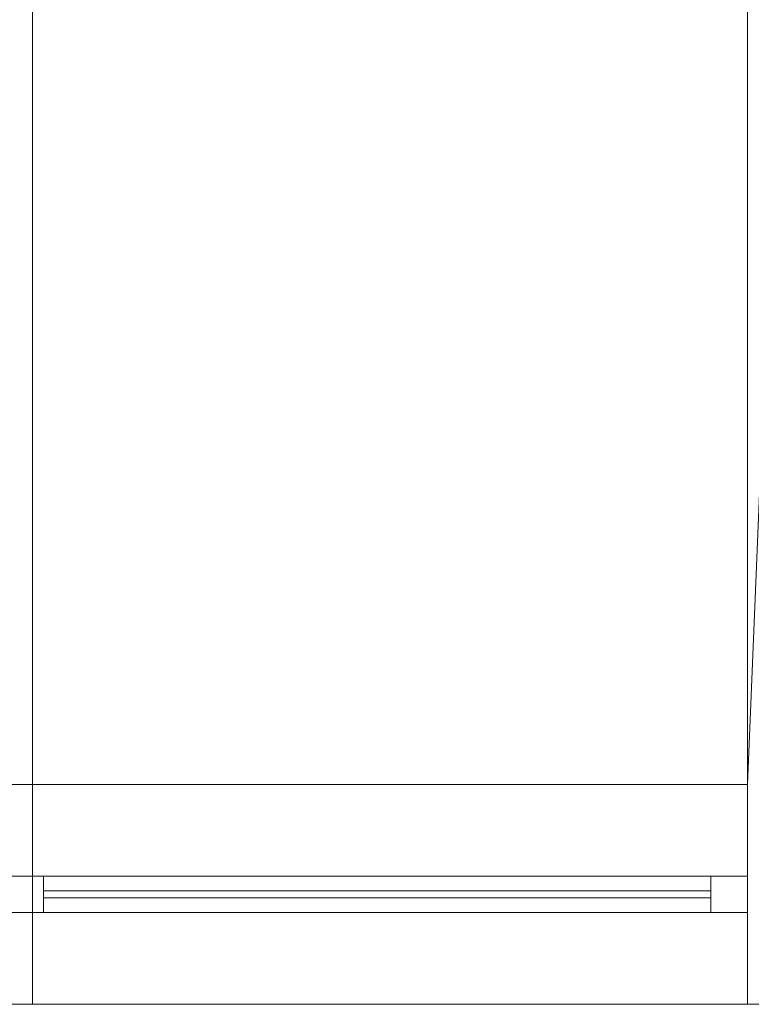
# Model space of a CAD drawing. Header units: millimetres. Extents: x -430348 to -225823, y -86243 to 5084.
# Tile 233 of 256: x -380907 to -379909, y -50985 to -49642. Entities that reach past the tile are written whole.
import ezdxf

# ---------------------------------------------------------------- set-up
doc = ezdxf.new("R2010")
doc.units = ezdxf.units.MM
for name, color, linetype, lineweight in [('A-GLAZ-CURT', 52, 'Continuous', 9), ('A-GLAZ-CWMG', 51, 'Continuous', 9), ('A-ROOF', 132, 'Continuous', 9), ('A-WALL', 113, 'Continuous', 9)]:
    doc.layers.add(name, color=color, linetype=linetype, lineweight=lineweight)

# ---------------------------------------------------------------- blocks, each defined once
blk = doc.blocks.new('System Panel - Door-566707-_3D_ Copy 1')
at = {"layer": 'A-GLAZ-CURT'}
mesh = blk.add_polyface(dxfattribs=at)
corners = [(-455, 5), (-455, 5, 1426.1), (455, 5, 1426.1), (455, 5)]
mesh.append_faces([[corners[k] for k in face] for face in [(2, 3, 0, 1)]])
mesh = blk.add_polyface(dxfattribs=at)
corners = [(455, -5), (-455, -5), (-455, 5), (455, 5)]
mesh.append_faces([[corners[k] for k in face] for face in [(0, 1, 2, 3)]])
mesh = blk.add_polyface(dxfattribs=at)
corners = [(-455, -5, 1426.1), (455, -5, 1426.1), (455, 5, 1426.1), (-455, 5, 1426.1)]
mesh.append_faces([[corners[k] for k in face] for face in [(0, 1, 2, 3)]])
mesh = blk.add_polyface(dxfattribs=at)
corners = [(-455, -5), (-455, -5, 1426.1), (-455, 5, 1426.1), (-455, 5)]
mesh.append_faces([[corners[k] for k in face] for face in [(0, 1, 2, 3)]])
mesh = blk.add_polyface(dxfattribs=at)
corners = [(455, -5, 1426.1), (455, -5), (455, 5), (455, 5, 1426.1)]
mesh.append_faces([[corners[k] for k in face] for face in [(0, 1, 2, 3)]])
mesh = blk.add_polyface(dxfattribs=at)
corners = [(-455, -5), (455, -5), (455, -5, 1426.1), (-455, -5, 1426.1)]
mesh.append_faces([[corners[k] for k in face] for face in [(3, 0, 1, 2)]])
blk = doc.blocks.new('System Panel - Glazed-566721-_3D_ Copy 1')
at = {"layer": 'A-GLAZ-CURT', "transparency": 33554471}
mesh = blk.add_polyface(dxfattribs=at)
corners = [(-455, 5), (-455, 5, 275), (455, 5, 275), (455, 5)]
mesh.append_faces([[corners[k] for k in face] for face in [(1, 2, 3, 0)]])
mesh = blk.add_polyface(dxfattribs=at)
corners = [(455, -5), (-455, -5), (-455, 5), (455, 5)]
mesh.append_faces([[corners[k] for k in face] for face in [(0, 1, 2, 3)]])
mesh = blk.add_polyface(dxfattribs=at)
corners = [(-455, -5, 275), (455, -5, 275), (455, 5, 275), (-455, 5, 275)]
mesh.append_faces([[corners[k] for k in face] for face in [(0, 1, 2, 3)]])
mesh = blk.add_polyface(dxfattribs=at)
corners = [(-455, -5), (-455, -5, 275), (-455, 5, 275), (-455, 5)]
mesh.append_faces([[corners[k] for k in face] for face in [(0, 1, 2, 3)]])
mesh = blk.add_polyface(dxfattribs=at)
corners = [(455, -5, 275), (455, -5), (455, 5), (455, 5, 275)]
mesh.append_faces([[corners[k] for k in face] for face in [(0, 1, 2, 3)]])
mesh = blk.add_polyface(dxfattribs=at)
corners = [(-455, -5), (455, -5), (455, -5, 275), (-455, -5, 275)]
mesh.append_faces([[corners[k] for k in face] for face in [(2, 3, 0, 1)]])
blk = doc.blocks.new('Rectangular Mullion - 50mm x 50mm-264342-_3D_ Copy 1')
at = {"layer": 'A-GLAZ-CWMG'}
mesh = blk.add_polyface(dxfattribs=at)
corners = [(25, 25, -350), (25, -25, -350), (-25, -25, -350), (-25, 25, -350)]
mesh.append_faces([[corners[k] for k in face] for face in [(0, 1, 2, 3)]])
mesh = blk.add_polyface(dxfattribs=at)
corners = [(-25, 25), (25, 25), (25, 25, -350), (-25, 25, -350)]
mesh.append_faces([[corners[k] for k in face] for face in [(3, 0, 1, 2)]])
mesh = blk.add_polyface(dxfattribs=at)
corners = [(-25, -25), (-25, 25), (-25, 25, -350), (-25, -25, -350)]
mesh.append_faces([[corners[k] for k in face] for face in [(3, 0, 1, 2)]])
mesh = blk.add_polyface(dxfattribs=at)
corners = [(25, 25), (25, -25), (25, -25, -350), (25, 25, -350)]
mesh.append_faces([[corners[k] for k in face] for face in [(3, 0, 1, 2)]])
mesh = blk.add_polyface(dxfattribs=at)
corners = [(25, -25), (-25, -25), (-25, -25, -350), (25, -25, -350)]
mesh.append_faces([[corners[k] for k in face] for face in [(3, 0, 1, 2)]])
blk = doc.blocks.new('Rectangular Mullion - 50mm x 50mm-566706-_3D_ Copy 1')
at = {"layer": 'A-GLAZ-CWMG'}
mesh = blk.add_polyface(dxfattribs=at)
corners = [(25, 25), (-25, 25), (-25, -25), (25, -25)]
mesh.append_faces([[corners[k] for k in face] for face in [(2, 3, 0, 1)]])
mesh = blk.add_polyface(dxfattribs=at)
corners = [(-25, 25), (25, 25), (25, 25, -1501.1), (-25, 25, -1501.1)]
mesh.append_faces([[corners[k] for k in face] for face in [(3, 0, 1, 2)]])
mesh = blk.add_polyface(dxfattribs=at)
corners = [(-25, -25), (-25, 25), (-25, 25, -1501.1), (-25, -25, -1501.1)]
mesh.append_faces([[corners[k] for k in face] for face in [(3, 0, 1, 2)]])
mesh = blk.add_polyface(dxfattribs=at)
corners = [(25, 25), (25, -25), (25, -25, -1501.1), (25, 25, -1501.1)]
mesh.append_faces([[corners[k] for k in face] for face in [(3, 0, 1, 2)]])
mesh = blk.add_polyface(dxfattribs=at)
corners = [(25, -25), (-25, -25), (-25, -25, -1501.1), (25, -25, -1501.1)]
mesh.append_faces([[corners[k] for k in face] for face in [(3, 0, 1, 2)]])
blk = doc.blocks.new('Rectangular Mullion - 50mm x 50mm-543632-_3D_ Copy 1')
at = {"layer": 'A-GLAZ-CWMG'}
mesh = blk.add_polyface(dxfattribs=at)
corners = [(25, 25), (-25, 25), (-25, -25), (25, -25)]
mesh.append_faces([[corners[k] for k in face] for face in [(2, 3, 0, 1)]])
mesh = blk.add_polyface(dxfattribs=at)
corners = [(25, 25, -910), (25, -25, -910), (-25, -25, -910), (-25, 25, -910)]
mesh.append_faces([[corners[k] for k in face] for face in [(0, 1, 2, 3)]])
mesh = blk.add_polyface(dxfattribs=at)
corners = [(-25, 25), (25, 25), (25, 25, -910), (-25, 25, -910)]
mesh.append_faces([[corners[k] for k in face] for face in [(0, 1, 2, 3)]])
mesh = blk.add_polyface(dxfattribs=at)
corners = [(-25, -25), (-25, 25), (-25, 25, -910), (-25, -25, -910)]
mesh.append_faces([[corners[k] for k in face] for face in [(0, 1, 2, 3)]])
mesh = blk.add_polyface(dxfattribs=at)
corners = [(25, 25), (25, -25), (25, -25, -910), (25, 25, -910)]
mesh.append_faces([[corners[k] for k in face] for face in [(0, 1, 2, 3)]])
mesh = blk.add_polyface(dxfattribs=at)
corners = [(25, -25), (-25, -25), (-25, -25, -910), (25, -25, -910)]
mesh.append_faces([[corners[k] for k in face] for face in [(0, 1, 2, 3)]])
blk = doc.blocks.new('Rectangular Mullion - 50mm x 50mm-543629-_3D_ Copy 1')
at = {"layer": 'A-GLAZ-CWMG'}
mesh = blk.add_polyface(dxfattribs=at)
corners = [(0, 25), (-50, 25), (-50, -25), (0, -25)]
mesh.append_faces([[corners[k] for k in face] for face in [(2, 3, 0, 1)]])
mesh = blk.add_polyface(dxfattribs=at)
corners = [(0, 25, -910), (0, -25, -910), (-50, -25, -910), (-50, 25, -910)]
mesh.append_faces([[corners[k] for k in face] for face in [(0, 1, 2, 3)]])
mesh = blk.add_polyface(dxfattribs=at)
corners = [(-50, 25), (0, 25), (0, 25, -910), (-50, 25, -910)]
mesh.append_faces([[corners[k] for k in face] for face in [(0, 1, 2, 3)]])
mesh = blk.add_polyface(dxfattribs=at)
corners = [(-50, -25), (-50, 25), (-50, 25, -910), (-50, -25, -910)]
mesh.append_faces([[corners[k] for k in face] for face in [(0, 1, 2, 3)]])
mesh = blk.add_polyface(dxfattribs=at)
corners = [(0, 25), (0, -25), (0, -25, -910), (0, 25, -910)]
mesh.append_faces([[corners[k] for k in face] for face in [(0, 1, 2, 3)]])
mesh = blk.add_polyface(dxfattribs=at)
corners = [(0, -25), (-50, -25), (-50, -25, -910), (0, -25, -910)]
mesh.append_faces([[corners[k] for k in face] for face in [(0, 1, 2, 3)]])
blk = doc.blocks.new('Rectangular Mullion - 50mm x 50mm-543628-_3D_ Copy 1')
at = {"layer": 'A-GLAZ-CWMG'}
mesh = blk.add_polyface(dxfattribs=at)
corners = [(0, 25), (-50, 25), (-50, -25), (0, -25)]
mesh.append_faces([[corners[k] for k in face] for face in [(2, 3, 0, 1)]])
mesh = blk.add_polyface(dxfattribs=at)
corners = [(0, 25, -910), (0, -25, -910), (-50, -25, -910), (-50, 25, -910)]
mesh.append_faces([[corners[k] for k in face] for face in [(0, 1, 2, 3)]])
mesh = blk.add_polyface(dxfattribs=at)
corners = [(-50, 25), (0, 25), (0, 25, -910), (-50, 25, -910)]
mesh.append_faces([[corners[k] for k in face] for face in [(0, 1, 2, 3)]])
mesh = blk.add_polyface(dxfattribs=at)
corners = [(-50, -25), (-50, 25), (-50, 25, -910), (-50, -25, -910)]
mesh.append_faces([[corners[k] for k in face] for face in [(0, 1, 2, 3)]])
mesh = blk.add_polyface(dxfattribs=at)
corners = [(0, 25), (0, -25), (0, -25, -910), (0, 25, -910)]
mesh.append_faces([[corners[k] for k in face] for face in [(0, 1, 2, 3)]])
mesh = blk.add_polyface(dxfattribs=at)
corners = [(0, -25), (-50, -25), (-50, -25, -910), (0, -25, -910)]
mesh.append_faces([[corners[k] for k in face] for face in [(0, 1, 2, 3)]])
blk = doc.blocks.new('Rectangular Mullion - 50mm x 50mm-566723-_3D_ Copy 1')
at = {"layer": 'A-GLAZ-CWMG'}
mesh = blk.add_polyface(dxfattribs=at)
corners = [(0, 25, -1501.1), (0, -25, -1501.1), (-50, -25, -1501.1), (-50, 25, -1501.1)]
mesh.append_faces([[corners[k] for k in face] for face in [(0, 1, 2, 3)]])
mesh = blk.add_polyface(dxfattribs=at)
corners = [(-50, 25), (0, 25), (0, 25, -1501.1), (-50, 25, -1501.1)]
mesh.append_faces([[corners[k] for k in face] for face in [(3, 0, 1, 2)]])
mesh = blk.add_polyface(dxfattribs=at)
corners = [(-50, -25), (-50, 25), (-50, 25, -1501.1), (-50, -25, -1501.1)]
mesh.append_faces([[corners[k] for k in face] for face in [(3, 0, 1, 2)]])
mesh = blk.add_polyface(dxfattribs=at)
corners = [(0, 25), (0, -25), (0, -25, -1501.1), (0, 25, -1501.1)]
mesh.append_faces([[corners[k] for k in face] for face in [(3, 0, 1, 2)]])
mesh = blk.add_polyface(dxfattribs=at)
corners = [(0, -25), (-50, -25), (-50, -25, -1501.1), (0, -25, -1501.1)]
mesh.append_faces([[corners[k] for k in face] for face in [(3, 0, 1, 2)]])
blk = doc.blocks.new('Rectangular Mullion - 50mm x 50mm-263558-_3D_ Copy 1')
at = {"layer": 'A-GLAZ-CWMG'}
mesh = blk.add_polyface(dxfattribs=at)
corners = [(0, 25), (-50, 25), (-50, -25), (0, -25)]
mesh.append_faces([[corners[k] for k in face] for face in [(2, 3, 0, 1)]])
mesh = blk.add_polyface(dxfattribs=at)
corners = [(-50, 25), (0, 25), (0, 25, -350), (-50, 25, -350)]
mesh.append_faces([[corners[k] for k in face] for face in [(3, 0, 1, 2)]])
mesh = blk.add_polyface(dxfattribs=at)
corners = [(-50, -25), (-50, 25), (-50, 25, -350), (-50, -25, -350)]
mesh.append_faces([[corners[k] for k in face] for face in [(3, 0, 1, 2)]])
mesh = blk.add_polyface(dxfattribs=at)
corners = [(0, 25), (0, -25), (0, -25, -350), (0, 25, -350)]
mesh.append_faces([[corners[k] for k in face] for face in [(3, 0, 1, 2)]])
mesh = blk.add_polyface(dxfattribs=at)
corners = [(0, -25), (-50, -25), (-50, -25, -350), (0, -25, -350)]
mesh.append_faces([[corners[k] for k in face] for face in [(3, 0, 1, 2)]])

msp = doc.modelspace()

# ---------------------------------------------------------------- block references
at = {"layer": 'A-GLAZ-CURT', "rotation": 180}
msp.add_blockref('System Panel - Door-566707-_3D_ Copy 1', (-380419.1, -50835.4, 59277.6), dxfattribs=at)
at = {"layer": 'A-GLAZ-CURT', "transparency": 33554471, "rotation": 180}
msp.add_blockref('System Panel - Glazed-566721-_3D_ Copy 1', (-380419.1, -50835.4, 60753.7), dxfattribs=at)
at = {"layer": 'A-GLAZ-CWMG', "extrusion": (0, 0, -1)}
for name, p in [('Rectangular Mullion - 50mm x 50mm-264342-_3D_ Copy 1', (380899.1, -50835.4, -60728.7)), ('Rectangular Mullion - 50mm x 50mm-566706-_3D_ Copy 1', (380899.1, -50835.4, -59227.6))]:
    msp.add_blockref(name, p, dxfattribs=at)
at = {"layer": 'A-GLAZ-CWMG', "extrusion": (-1, 0, 0), "rotation": 90}
for name, p in [('Rectangular Mullion - 50mm x 50mm-543632-_3D_ Copy 1', (50835.4, 60728.7, 380874.1)), ('Rectangular Mullion - 50mm x 50mm-543629-_3D_ Copy 1', (50835.4, 61078.7, 380874.1))]:
    msp.add_blockref(name, p, dxfattribs=at)
at = {"layer": 'A-GLAZ-CWMG', "extrusion": (1, 0, 0), "rotation": 270}
msp.add_blockref('Rectangular Mullion - 50mm x 50mm-543628-_3D_ Copy 1', (-50835.4, 59227.6, -379964.1), dxfattribs=at)
at = {"layer": 'A-GLAZ-CWMG'}
for name, p in [('Rectangular Mullion - 50mm x 50mm-566723-_3D_ Copy 1', (-379914.1, -50835.4, 60728.7)), ('Rectangular Mullion - 50mm x 50mm-263558-_3D_ Copy 1', (-379914.1, -50835.4, 61078.7))]:
    msp.add_blockref(name, p, dxfattribs=at)

# ---------------------------------------------------------------- meshes
at = {"layer": 'A-ROOF'}
mesh = msp.add_polyface(dxfattribs=at)
corners = [(-380889.1, -50985.4, 61193.8), (-382294.1, -50985.4, 61070.9), (-382294.1, -43405.4, 61070.9), (-380889.1, -43405.4, 61193.8)]
mesh.append_faces([[corners[k] for k in face] for face in [(1, 2, 3, 0)]])
mesh = msp.add_polyface(dxfattribs=at)
corners = [(-382294.1, -50985.4, 61171.3), (-380889.1, -50985.4, 61294.2), (-380889.1, -43405.4, 61294.2), (-382294.1, -43405.4, 61171.3)]
mesh.append_faces([[corners[k] for k in face] for face in [(2, 3, 0, 1)]])
mesh = msp.add_polyface(dxfattribs=at)
corners = [(-379484.1, -43405.4, 61070.9), (-379484.1, -50985.4, 61070.9), (-380889.1, -50985.4, 61193.8), (-380889.1, -43405.4, 61193.8)]
mesh.append_faces([[corners[k] for k in face] for face in [(0, 1, 2, 3)]])
mesh = msp.add_polyface(dxfattribs=at)
corners = [(-379484.1, -50985.4, 61171.3), (-379484.1, -43405.4, 61171.3), (-380889.1, -43405.4, 61294.2), (-380889.1, -50985.4, 61294.2)]
mesh.append_faces([[corners[k] for k in face] for face in [(3, 0, 1, 2)]])
mesh = msp.add_polyface(dxfattribs=at)
corners = [(-379484.1, -50985.4, 61171.3), (-380889.1, -50985.4, 61294.2), (-382294.1, -50985.4, 61171.3), (-382294.1, -50985.4, 61070.9), (-380889.1, -50985.4, 61193.8), (-379484.1, -50985.4, 61070.9)]
mesh.append_faces([[corners[k] for k in face] for face in [(0, 1, 4, 5)]], dxfattribs={"vtx1": -1})
mesh.append_faces([[corners[k] for k in face] for face in [(2, 3, 4, 1)]], dxfattribs={"vtx2": -1})
at = {"layer": 'A-WALL'}
mesh = msp.add_polyface(dxfattribs=at)
corners = [(-379914.1, -50985.4, 57947.5), (-379914.1, -50985.4, 59227.6), (-379914.1, -50985.4, 61078.7), (-379914.1, -50985.4, 61108.5), (-379914.1, -50685.4, 61108.5), (-379914.1, -43705.4, 61108.5), (-379914.1, -43405.4, 61108.5), (-379914.1, -43405.4, 57947.5), (-379914.1, -43705.4, 57947.5), (-379914.1, -50685.4, 57947.5)]
mesh.append_faces([[corners[k] for k in face] for face in [(1, 9, 0)]], dxfattribs={"vtx0": -1})
mesh.append_faces([[corners[k] for k in face] for face in [(1, 5, 8, 9)]], dxfattribs={"vtx0": -1, "vtx1": -1, "vtx3": -1})
mesh.append_faces([[corners[k] for k in face] for face in [(1, 4, 5)]], dxfattribs={"vtx0": -1, "vtx2": -1})
mesh.append_faces([[corners[k] for k in face] for face in [(2, 3, 4, 1)]], dxfattribs={"vtx2": -1})
mesh.append_faces([[corners[k] for k in face] for face in [(5, 6, 7, 8)]], dxfattribs={"vtx3": -1})
mesh = msp.add_polyface(dxfattribs=at)
corners = [(-379614.1, -43405.4, 57947.5), (-379614.1, -50985.4, 57947.5), (-379914.1, -50985.4, 57947.5), (-379914.1, -50685.4, 57947.5), (-379914.1, -43705.4, 57947.5), (-379914.1, -43405.4, 57947.5)]
mesh.append_faces([[corners[k] for k in face] for face in [(3, 0, 1, 2), (0, 3, 4, 5)]], dxfattribs={"vtx0": -1})
mesh = msp.add_polyface(dxfattribs=at)
corners = [(-379614.1, -50985.4, 61082.3), (-379614.1, -43405.4, 61082.3), (-379914.1, -43405.4, 61108.5), (-379914.1, -43705.4, 61108.5), (-379914.1, -50685.4, 61108.5), (-379914.1, -50985.4, 61108.5)]
mesh.append_faces([[corners[k] for k in face] for face in [(4, 5, 0, 1), (1, 2, 3, 4)]], dxfattribs={"vtx3": -1})
mesh = msp.add_polyface(dxfattribs=at)
corners = [(-379914.1, -50685.4, 57947.5), (-381869.1, -50685.4, 57947.5), (-381869.1, -50685.4, 59227.6), (-379914.1, -50685.4, 59227.6), (-381869.1, -50685.4, 61108.1), (-380889.1, -50685.4, 61193.8), (-379914.1, -50685.4, 61108.5), (-379914.1, -50685.4, 61078.7), (-381869.1, -50685.4, 61078.7)]
mesh.append_faces([[corners[k] for k in face] for face in [(2, 3, 0, 1)]])
mesh.append_faces([[corners[k] for k in face] for face in [(6, 7, 5)]], dxfattribs={"vtx1": -1})
mesh.append_faces([[corners[k] for k in face] for face in [(8, 4, 5, 7)]], dxfattribs={"vtx2": -1})
mesh = msp.add_polyface(dxfattribs=at)
corners = [(-379914.1, -50985.4, 57947.5), (-381869.1, -50985.4, 57947.5), (-381869.1, -50685.4, 57947.5), (-379914.1, -50685.4, 57947.5)]
mesh.append_faces([[corners[k] for k in face] for face in [(3, 0, 1, 2)]])
mesh = msp.add_polyface(dxfattribs=at)
corners = [(-381869.1, -50985.4, 59227.6), (-379914.1, -50985.4, 59227.6), (-379914.1, -50685.4, 59227.6), (-381869.1, -50685.4, 59227.6)]
mesh.append_faces([[corners[k] for k in face] for face in [(0, 1, 2, 3)]])
mesh = msp.add_polyface(dxfattribs=at)
corners = [(-379914.1, -50985.4, 61078.7), (-381869.1, -50985.4, 61078.7), (-381869.1, -50685.4, 61078.7), (-379914.1, -50685.4, 61078.7)]
mesh.append_faces([[corners[k] for k in face] for face in [(3, 0, 1, 2)]])
mesh = msp.add_polyface(dxfattribs=at)
corners = [(-381869.1, -50685.4, 61108.1), (-381869.1, -50985.4, 61108.1), (-380889.1, -50985.4, 61193.8), (-380889.1, -50685.4, 61193.8)]
mesh.append_faces([[corners[k] for k in face] for face in [(3, 0, 1, 2)]])
mesh = msp.add_polyface(dxfattribs=at)
corners = [(-379914.1, -50985.4, 61108.5), (-379914.1, -50685.4, 61108.5), (-380889.1, -50685.4, 61193.8), (-380889.1, -50985.4, 61193.8)]
mesh.append_faces([[corners[k] for k in face] for face in [(3, 0, 1, 2)]])
mesh = msp.add_polyface(dxfattribs=at)
corners = [(-379914.1, -50985.4, 57947.5), (-379914.1, -50685.4, 57947.5), (-379914.1, -50685.4, 59227.6), (-379914.1, -50985.4, 59227.6), (-379914.1, -50685.4, 61108.5), (-379914.1, -50985.4, 61108.5), (-379914.1, -50985.4, 61078.7), (-379914.1, -50685.4, 61078.7)]
mesh.append_faces([[corners[k] for k in face] for face in [(0, 1, 2, 3), (7, 4, 5, 6)]])
mesh = msp.add_polyface(dxfattribs=at)
corners = [(-381869.1, -50985.4, 57947.5), (-379914.1, -50985.4, 57947.5), (-379914.1, -50985.4, 59227.6), (-381869.1, -50985.4, 59227.6), (-379914.1, -50985.4, 61108.5), (-380889.1, -50985.4, 61193.8), (-381869.1, -50985.4, 61108.1), (-381869.1, -50985.4, 61078.7), (-379914.1, -50985.4, 61078.7)]
mesh.append_faces([[corners[k] for k in face] for face in [(2, 3, 0, 1)]])
mesh.append_faces([[corners[k] for k in face] for face in [(6, 7, 5)]], dxfattribs={"vtx1": -1})
mesh.append_faces([[corners[k] for k in face] for face in [(8, 4, 5, 7)]], dxfattribs={"vtx2": -1})
mesh = msp.add_polyface(dxfattribs=at)
corners = [(-379614.1, -50985.4, 57947.5), (-379614.1, -50985.4, 61082.3), (-379914.1, -50985.4, 61108.5), (-379914.1, -50985.4, 61078.7), (-379914.1, -50985.4, 59227.6), (-379914.1, -50985.4, 57947.5)]
mesh.append_faces([[corners[k] for k in face] for face in [(0, 1, 4, 5)]], dxfattribs={"vtx1": -1})
mesh.append_faces([[corners[k] for k in face] for face in [(1, 2, 3, 4)]], dxfattribs={"vtx3": -1})

doc.saveas('drawing.dxf')
